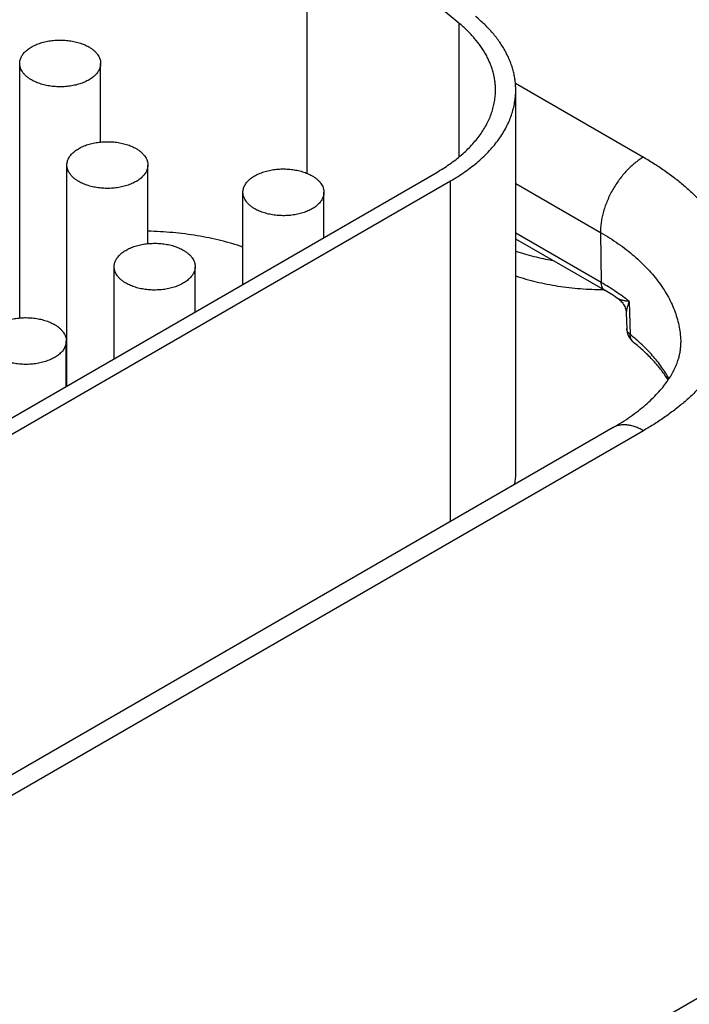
# Model space of a CAD drawing. Header units: inches. Extents: x 0 to 34, y 0 to 22.
# Tile 101 of 111: x 27.788 to 28.118, y 14.881 to 15.368. Entities that reach past the tile are written whole.
import ezdxf

# ---------------------------------------------------------------- set-up
doc = ezdxf.new("R2010")
doc.units = ezdxf.units.IN
doc.header["$LTSCALE"] = 1.87
doc.header["$MEASUREMENT"] = 0
doc.layers.get('0').update_dxf_attribs({"linetype": 'CONTINUOUS'})

msp = doc.modelspace()

# ---------------------------------------------------------------- linework, layer by layer
at = {"color": 7, "linetype": 'CONTINUOUS'}
for p, q in [((27.9294968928, 15.4279054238), (27.9294968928, 15.2917350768)), ((28.004629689, 15.3659513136), (27.9294968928, 15.4279054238)), ((28.004629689, 15.3659513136), (28.004629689, 15.2997328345)), ((27.7876301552, 15.2202322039), (27.7876301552, 15.3460025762)), ((27.8276301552, 15.3071667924), (27.8276301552, 15.3460025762)), ((28.0325482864, 15.3362075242), (28.0957961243, 15.2996890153)), ((28.0327144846, 15.1434126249), (28.0327144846, 15.3328337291)), ((27.6960813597, 15.1203236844), (27.9934251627, 15.2920062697)), ((27.810964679, 15.1866558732), (27.810964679, 15.2957848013)), ((27.850964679, 15.2569490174), (27.850964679, 15.2957848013)), ((27.7031524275, 15.1162409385), (28.0004962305, 15.2879235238)), ((28.0004962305, 15.119649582), (28.0004962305, 15.2879235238)), ((27.8979388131, 15.2368736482), (27.8979388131, 15.2823117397)), ((27.9379388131, 15.2599691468), (27.9379388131, 15.2823117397)), ((28.0327144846, 15.2866972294), (28.0745861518, 15.2625210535)), ((28.0749641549, 15.2377341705), (28.0327144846, 15.2621286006)), ((28.0768301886, 15.2337352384), (28.0327144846, 15.259207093)), ((28.0745861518, 15.2625210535), (28.0749641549, 15.2377341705)), ((27.8342992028, 15.2001289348), (27.8342992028, 15.2455670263)), ((27.8742992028, 15.2232244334), (27.8742992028, 15.2455670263)), ((28.0888116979, 15.2283750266), (28.0892583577, 15.2120333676)), ((28.0873368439, 15.2225276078), (28.0875485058, 15.2149614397)), ((27.8106595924, 15.18647972), (27.8106595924, 15.2088223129)), ((28.0807953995, 15.1660133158), (27.701079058, 14.9467698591)), ((28.0957961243, 15.1645270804), (27.7160797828, 14.9452836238)), ((28.4274092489, 15.0600026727), (28.0978974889, 14.8697467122))]:
    msp.add_line(p, q, dxfattribs=at)
msp.add_lwpolyline([(28.0833775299, 15.229676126), (28.0834968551, 15.2295952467), (28.0839851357, 15.2292331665), (28.0844492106, 15.228836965), (28.0848861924, 15.2284086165), (28.0852934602, 15.2279503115), (28.0856686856, 15.2274643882), (28.0860097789, 15.2269533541), (28.0863148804, 15.2264198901), (28.0865823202, 15.2258669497), (28.0868106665, 15.2252977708), (28.0869988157, 15.2247157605), (28.0871460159, 15.2241244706), (28.0872518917, 15.2235275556), (28.0873164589, 15.2229287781), (28.087336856, 15.2225267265)], dxfattribs=at)
for centre, radius, start, end in [((28.0172603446, 15.1303395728), 0.1193282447, 56.3524011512, 60.0522572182), ((28.0965607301, 15.2152134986), 0.0090157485, 181.6020624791, 231.4196647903), ((27.9958115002, 15.1434199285), 0.0369029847, 351.5857897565, 359.9886670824)]:
    msp.add_arc(centre, radius, start, end, dxfattribs=at)
for points, knots in [([(28.0227144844, 15.3328338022), (28.0227144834, 15.3335688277), (28.0226657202, 15.335041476), (28.0224465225, 15.337245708), (28.0220815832, 15.3394434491), (28.0215714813, 15.3416313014), (28.0209170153, 15.3438060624), (28.020119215, 15.3459645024), (28.0191792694, 15.3481035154), (28.0177250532, 15.3509517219), (28.0155456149, 15.3544521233), (28.0124152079, 15.3584819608), (28.0087643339, 15.3623589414), (28.0060577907, 15.3647737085), (28.004629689, 15.3659513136)], [0, 0, 0, 0, 0.0565493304, 0.1132629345, 0.170302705, 0.2278259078, 0.2859831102, 0.3449163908, 0.4047578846, 0.4656286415, 0.590836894, 0.7213163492, 0.8575923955, 1, 1, 1, 1]), ([(28.0327144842, 15.3328337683), (28.032714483, 15.3336422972), (28.0326608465, 15.335262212), (28.0324197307, 15.3376868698), (28.0320182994, 15.3401043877), (28.0314571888, 15.342511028), (28.0307372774, 15.3449032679), (28.0298596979, 15.3472775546), (28.0288257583, 15.3496304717), (28.0272261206, 15.3527635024), (28.0248287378, 15.3566139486), (28.0213852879, 15.3610467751), (28.0173693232, 15.3653114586), (28.0143921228, 15.3679677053), (28.0128212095, 15.3692630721)], [0, 0, 0, 0, 0.0565493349, 0.1132629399, 0.170302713, 0.2278259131, 0.2859831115, 0.3449163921, 0.4047578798, 0.4656286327, 0.5908368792, 0.7213163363, 0.8575923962, 1, 1, 1, 1]), ([(27.7876301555, 15.3460025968), (27.7876301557, 15.3462863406), (27.7876667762, 15.3468575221), (27.7878308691, 15.3477071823), (27.7881030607, 15.3485469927), (27.7884815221, 15.3493720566), (27.788963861, 15.3501779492), (27.7895471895, 15.3509603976), (27.7902281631, 15.3517153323), (27.7910029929, 15.3524388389), (27.7918674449, 15.3531271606), (27.7928168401, 15.3537767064), (27.7938460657, 15.354384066), (27.794949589, 15.35494603), (27.7961214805, 15.3554596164), (27.7973554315, 15.3559220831), (27.7986448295, 15.3563309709), (27.8004446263, 15.3568059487), (27.8027875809, 15.3572493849), (27.805676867, 15.3575367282), (27.8086079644, 15.3575779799), (27.8115182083, 15.3573722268), (27.8143453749, 15.3569238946), (27.816607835, 15.3563495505), (27.8183226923, 15.3557737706), (27.8195367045, 15.355293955), (27.8206864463, 15.3547639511), (27.8214189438, 15.3543720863), (27.8217722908, 15.3541680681)], [0, 0, 0, 0, 0.0213273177, 0.0428829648, 0.0648833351, 0.0875228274, 0.1109667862, 0.1353477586, 0.1607645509, 0.1872833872, 0.2149401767, 0.2437434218, 0.2736772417, 0.3047043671, 0.3367688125, 0.3697984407, 0.4037072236, 0.4383973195, 0.5096637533, 0.5826673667, 0.6563779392, 0.7297341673, 0.8016902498, 0.8712632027, 0.9048892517, 0.9376060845, 0.9693318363, 1, 1, 1, 1]), ([(27.8217722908, 15.3541680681), (27.8222234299, 15.3539075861), (27.8230819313, 15.3533634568), (27.8242555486, 15.3524548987), (27.8252706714, 15.3514832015), (27.8261172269, 15.3504570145), (27.8267864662, 15.3493857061), (27.8271939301, 15.3484543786), (27.8274206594, 15.3477015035), (27.8275414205, 15.3471375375), (27.8276139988, 15.3465707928), (27.827630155, 15.3461916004), (27.8276301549, 15.3460025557)], [0, 0, 0, 0, 0.1485746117, 0.2894398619, 0.4226364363, 0.5485323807, 0.6678687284, 0.7817866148, 0.8372230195, 0.8919084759, 0.9460834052, 1, 1, 1, 1]), ([(27.7934880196, 15.3378370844), (27.7930368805, 15.3380975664), (27.792178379, 15.3386416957), (27.7910047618, 15.3395502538), (27.789989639, 15.340521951), (27.7891430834, 15.341548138), (27.7884738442, 15.3426194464), (27.7880663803, 15.3435507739), (27.787839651, 15.344303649), (27.7877188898, 15.344867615), (27.7876463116, 15.3454343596), (27.7876301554, 15.3458135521), (27.7876301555, 15.3460025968)], [0, 0, 0, 0, 0.1485746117, 0.2894398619, 0.4226364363, 0.5485323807, 0.6678687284, 0.7817866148, 0.8372230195, 0.8919084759, 0.9460834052, 1, 1, 1, 1]), ([(27.8276301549, 15.3460025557), (27.8276301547, 15.3457188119), (27.8275935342, 15.3451476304), (27.8274294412, 15.3442979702), (27.8271572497, 15.3434581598), (27.8267787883, 15.3426330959), (27.8262964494, 15.3418272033), (27.8257131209, 15.3410447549), (27.8250321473, 15.3402898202), (27.8242573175, 15.3395663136), (27.8233928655, 15.3388779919), (27.8224434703, 15.3382284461), (27.8214142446, 15.3376210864), (27.8203107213, 15.3370591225), (27.8191388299, 15.3365455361), (27.8179048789, 15.3360830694), (27.8166154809, 15.3356741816), (27.814815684, 15.3351992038), (27.8124727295, 15.3347557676), (27.8095834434, 15.3344684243), (27.806652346, 15.3344271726), (27.803742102, 15.3346329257), (27.8009149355, 15.3350812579), (27.7986524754, 15.335655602), (27.7969376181, 15.3362313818), (27.7957236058, 15.3367111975), (27.7945738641, 15.3372412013), (27.7938413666, 15.3376330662), (27.7934880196, 15.3378370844)], [0, 0, 0, 0, 0.0213273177, 0.0428829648, 0.0648833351, 0.0875228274, 0.1109667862, 0.1353477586, 0.1607645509, 0.1872833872, 0.2149401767, 0.2437434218, 0.2736772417, 0.3047043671, 0.3367688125, 0.3697984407, 0.4037072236, 0.4383973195, 0.5096637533, 0.5826673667, 0.6563779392, 0.7297341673, 0.8016902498, 0.8712632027, 0.9048892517, 0.9376060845, 0.9693318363, 1, 1, 1, 1]), ([(27.9934251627, 15.2920062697), (27.9945677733, 15.2926659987), (27.9967970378, 15.2940162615), (28.0000050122, 15.2961607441), (28.0030273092, 15.298393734), (28.0058565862, 15.3007098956), (28.0084860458, 15.3031037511), (28.0109093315, 15.3055696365), (28.0131205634, 15.3081017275), (28.0151143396, 15.3106940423), (28.0168857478, 15.3133404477), (28.0184303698, 15.316034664), (28.0197442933, 15.3187702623), (28.0208241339, 15.3215406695), (28.0216670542, 15.3243391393), (28.0222707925, 15.327158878), (28.0226337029, 15.3299926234), (28.0227144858, 15.3318885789), (28.0227144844, 15.3328338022)], [0, 0, 0, 0, 0.0752336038, 0.1485598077, 0.2199569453, 0.2894200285, 0.3569633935, 0.4226218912, 0.4864523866, 0.5485351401, 0.6089749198, 0.6679017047, 0.7254708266, 0.7818623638, 0.8372795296, 0.8919460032, 0.9461021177, 1, 1, 1, 1]), ([(28.0004962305, 15.2879235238), (28.001753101, 15.288649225), (28.0042052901, 15.290134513), (28.0077340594, 15.2924934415), (28.0110585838, 15.2949497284), (28.0141707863, 15.2974975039), (28.0170631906, 15.3001307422), (28.0197288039, 15.3028432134), (28.0221611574, 15.3056285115), (28.0243543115, 15.3084800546), (28.0263028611, 15.3113910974), (28.0280019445, 15.3143547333), (28.0294472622, 15.3173638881), (28.0306350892, 15.3204113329), (28.0315623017, 15.3234896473), (28.032226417, 15.326591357), (28.032625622, 15.329708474), (28.0327144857, 15.3317940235), (28.0327144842, 15.3328337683)], [0, 0, 0, 0, 0.0752335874, 0.1485598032, 0.2199569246, 0.2894200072, 0.3569633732, 0.4226218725, 0.4864523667, 0.5485351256, 0.6089749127, 0.6679016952, 0.7254708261, 0.7818623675, 0.8372795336, 0.8919460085, 0.946102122, 1, 1, 1, 1]), ([(27.8109646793, 15.2957848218), (27.8109646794, 15.2960685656), (27.8110013, 15.2966397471), (27.8111653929, 15.2974894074), (27.8114375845, 15.2983292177), (27.8118160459, 15.2991542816), (27.8122983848, 15.2999601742), (27.8128817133, 15.3007426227), (27.8135626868, 15.3014975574), (27.8143375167, 15.3022210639), (27.8152019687, 15.3029093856), (27.8161513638, 15.3035589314), (27.8171805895, 15.3041662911), (27.8182841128, 15.304728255), (27.8194560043, 15.3052418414), (27.8206899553, 15.3057043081), (27.8219793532, 15.3061131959), (27.8237791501, 15.3065881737), (27.8261221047, 15.3070316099), (27.8290113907, 15.3073189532), (27.8319424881, 15.3073602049), (27.8348527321, 15.3071544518), (27.8376798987, 15.3067061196), (27.8399423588, 15.3061317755), (27.8416572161, 15.3055559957), (27.8428712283, 15.30507618), (27.8440209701, 15.3045461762), (27.8447534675, 15.3041543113), (27.8451068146, 15.3039502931)], [0, 0, 0, 0, 0.0213273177, 0.0428829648, 0.0648833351, 0.0875228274, 0.1109667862, 0.1353477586, 0.1607645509, 0.1872833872, 0.2149401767, 0.2437434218, 0.2736772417, 0.3047043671, 0.3367688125, 0.3697984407, 0.4037072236, 0.4383973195, 0.5096637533, 0.5826673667, 0.6563779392, 0.7297341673, 0.8016902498, 0.8712632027, 0.9048892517, 0.9376060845, 0.9693318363, 1, 1, 1, 1]), ([(27.8451068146, 15.3039502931), (27.8455579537, 15.3036898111), (27.8464164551, 15.3031456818), (27.8475900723, 15.3022371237), (27.8486051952, 15.3012654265), (27.8494517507, 15.3002392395), (27.85012099, 15.2991679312), (27.8505284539, 15.2982366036), (27.8507551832, 15.2974837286), (27.8508759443, 15.2969197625), (27.8509485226, 15.2963530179), (27.8509646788, 15.2959738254), (27.8509646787, 15.2957847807)], [0, 0, 0, 0, 0.1485746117, 0.2894398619, 0.4226364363, 0.5485323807, 0.6678687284, 0.7817866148, 0.8372230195, 0.8919084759, 0.9460834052, 1, 1, 1, 1]), ([(28.0957961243, 15.2996890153), (28.0950773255, 15.2992739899), (28.093643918, 15.2983602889), (28.0915658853, 15.2967954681), (28.0895294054, 15.2950194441), (28.0875544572, 15.2930496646), (28.0856601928, 15.2909053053), (28.0838651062, 15.2886073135), (28.0821867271, 15.2861781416), (28.080641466, 15.2836415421), (28.0792444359, 15.2810223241), (28.0780093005, 15.2783461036), (28.0769481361, 15.2756390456), (28.0760713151, 15.2729275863), (28.0753874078, 15.2702381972), (28.0749031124, 15.2675969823), (28.0746232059, 15.2650298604), (28.0745736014, 15.2633440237), (28.0745861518, 15.2625210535)], [0, 0, 0, 0, 0.0559343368, 0.1144002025, 0.1751511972, 0.2378825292, 0.3022429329, 0.3678453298, 0.4342766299, 0.5011069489, 0.5678984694, 0.6342141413, 0.6996263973, 0.7637260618, 0.8261316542, 0.886499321, 0.9445336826, 1, 1, 1, 1]), ([(28.0957961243, 15.2996890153), (28.0976874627, 15.2985969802), (28.101377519, 15.2963619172), (28.106687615, 15.2928122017), (28.1116903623, 15.2891159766), (28.1163736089, 15.2852820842), (28.1207261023, 15.2813195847), (28.1247373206, 15.277237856), (28.1283975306, 15.2730465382), (28.131697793, 15.2687555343), (28.1346299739, 15.2643749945), (28.1371867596, 15.2599153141), (28.1393616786, 15.2553871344), (28.1411491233, 15.2508013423), (28.1425443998, 15.2461690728), (28.1435437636, 15.2415016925), (28.1441444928, 15.2368107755), (28.14434492, 15.2321080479), (28.1441444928, 15.2274053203), (28.1435437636, 15.2227144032), (28.1425443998, 15.2180470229), (28.1411491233, 15.2134147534), (28.1393616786, 15.2088289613), (28.1371867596, 15.2043007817), (28.1346299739, 15.1998411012), (28.131697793, 15.1954605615), (28.1283975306, 15.1911695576), (28.1247373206, 15.1869782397), (28.1207261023, 15.182896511), (28.1163736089, 15.1789340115), (28.1116903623, 15.1751001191), (28.106687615, 15.171403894), (28.101377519, 15.1678541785), (28.0976874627, 15.1656191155), (28.0957961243, 15.1645270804)], [0, 0, 0, 0, 0.0376167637, 0.0742798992, 0.1099784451, 0.1447099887, 0.1784816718, 0.2113109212, 0.2432261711, 0.2742675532, 0.3044874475, 0.3339508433, 0.3627354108, 0.3909311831, 0.4186397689, 0.4459730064, 0.4730510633, 0.5, 0.5269489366, 0.5540269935, 0.5813602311, 0.6090688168, 0.6372645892, 0.6660491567, 0.6955125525, 0.7257324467, 0.7567738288, 0.7886890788, 0.8215183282, 0.8552900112, 0.8900215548, 0.9257201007, 0.9623832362, 1, 1, 1, 1]), ([(27.8168225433, 15.2876193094), (27.8163714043, 15.2878797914), (27.8155129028, 15.2884239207), (27.8143392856, 15.2893324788), (27.8133241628, 15.290304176), (27.8124776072, 15.291330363), (27.811808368, 15.2924016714), (27.8114009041, 15.293332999), (27.8111741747, 15.294085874), (27.8110534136, 15.29464984), (27.8109808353, 15.2952165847), (27.8109646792, 15.2955957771), (27.8109646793, 15.2957848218)], [0, 0, 0, 0, 0.1485746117, 0.2894398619, 0.4226364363, 0.5485323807, 0.6678687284, 0.7817866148, 0.8372230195, 0.8919084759, 0.9460834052, 1, 1, 1, 1]), ([(27.8509646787, 15.2957847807), (27.8509646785, 15.2955010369), (27.850928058, 15.2949298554), (27.850763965, 15.2940801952), (27.8504917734, 15.2932403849), (27.8501133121, 15.292415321), (27.8496309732, 15.2916094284), (27.8490476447, 15.2908269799), (27.8483666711, 15.2900720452), (27.8475918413, 15.2893485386), (27.8467273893, 15.2886602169), (27.8457779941, 15.2880106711), (27.8447487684, 15.2874033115), (27.8436452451, 15.2868413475), (27.8424733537, 15.2863277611), (27.8412394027, 15.2858652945), (27.8399500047, 15.2854564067), (27.8381502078, 15.2849814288), (27.8358072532, 15.2845379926), (27.8329179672, 15.2842506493), (27.8299868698, 15.2842093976), (27.8270766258, 15.2844151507), (27.8242494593, 15.2848634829), (27.8219869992, 15.285437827), (27.8202721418, 15.2860136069), (27.8190581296, 15.2864934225), (27.8179083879, 15.2870234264), (27.8171758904, 15.2874152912), (27.8168225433, 15.2876193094)], [0, 0, 0, 0, 0.0213273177, 0.0428829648, 0.0648833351, 0.0875228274, 0.1109667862, 0.1353477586, 0.1607645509, 0.1872833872, 0.2149401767, 0.2437434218, 0.2736772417, 0.3047043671, 0.3367688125, 0.3697984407, 0.4037072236, 0.4383973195, 0.5096637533, 0.5826673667, 0.6563779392, 0.7297341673, 0.8016902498, 0.8712632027, 0.9048892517, 0.9376060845, 0.9693318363, 1, 1, 1, 1]), ([(27.8979388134, 15.2823117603), (27.8979388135, 15.282595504), (27.8979754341, 15.2831666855), (27.898139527, 15.2840163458), (27.8984117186, 15.2848561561), (27.89879018, 15.28568122), (27.8992725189, 15.2864871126), (27.8998558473, 15.2872695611), (27.9005368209, 15.2880244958), (27.9013116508, 15.2887480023), (27.9021761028, 15.289436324), (27.9031254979, 15.2900858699), (27.9041547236, 15.2906932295), (27.9052582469, 15.2912551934), (27.9064301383, 15.2917687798), (27.9076640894, 15.2922312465), (27.9089534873, 15.2926401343), (27.9107532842, 15.2931151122), (27.9130962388, 15.2935585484), (27.9159855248, 15.2938458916), (27.9189166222, 15.2938871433), (27.9218268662, 15.2936813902), (27.9246540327, 15.2932330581), (27.9269164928, 15.292658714), (27.9286313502, 15.2920829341), (27.9298453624, 15.2916031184), (27.9309951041, 15.2910731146), (27.9317276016, 15.2906812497), (27.9320809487, 15.2904772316)], [0, 0, 0, 0, 0.0213273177, 0.0428829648, 0.0648833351, 0.0875228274, 0.1109667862, 0.1353477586, 0.1607645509, 0.1872833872, 0.2149401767, 0.2437434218, 0.2736772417, 0.3047043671, 0.3367688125, 0.3697984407, 0.4037072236, 0.4383973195, 0.5096637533, 0.5826673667, 0.6563779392, 0.7297341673, 0.8016902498, 0.8712632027, 0.9048892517, 0.9376060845, 0.9693318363, 1, 1, 1, 1]), ([(27.9320809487, 15.2904772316), (27.9325320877, 15.2902167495), (27.9333905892, 15.2896726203), (27.9345642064, 15.2887640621), (27.9355793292, 15.2877923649), (27.9364258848, 15.2867661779), (27.9370951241, 15.2856948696), (27.937502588, 15.284763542), (27.9377293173, 15.284010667), (27.9378500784, 15.283446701), (27.9379226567, 15.2828799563), (27.9379388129, 15.2825007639), (27.9379388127, 15.2823117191)], [0, 0, 0, 0, 0.1485746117, 0.2894398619, 0.4226364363, 0.5485323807, 0.6678687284, 0.7817866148, 0.8372230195, 0.8919084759, 0.9460834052, 1, 1, 1, 1]), ([(27.9037966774, 15.2741462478), (27.9033455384, 15.2744067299), (27.9024870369, 15.2749508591), (27.9013134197, 15.2758594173), (27.9002982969, 15.2768311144), (27.8994517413, 15.2778573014), (27.898782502, 15.2789286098), (27.8983750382, 15.2798599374), (27.8981483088, 15.2806128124), (27.8980275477, 15.2811767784), (27.8979549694, 15.2817435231), (27.8979388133, 15.2821227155), (27.8979388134, 15.2823117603)], [0, 0, 0, 0, 0.1485746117, 0.2894398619, 0.4226364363, 0.5485323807, 0.6678687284, 0.7817866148, 0.8372230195, 0.8919084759, 0.9460834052, 1, 1, 1, 1]), ([(27.9379388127, 15.2823117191), (27.9379388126, 15.2820279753), (27.937902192, 15.2814567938), (27.9377380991, 15.2806071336), (27.9374659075, 15.2797673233), (27.9370874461, 15.2789422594), (27.9366051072, 15.2781363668), (27.9360217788, 15.2773539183), (27.9353408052, 15.2765989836), (27.9345659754, 15.2758754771), (27.9337015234, 15.2751871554), (27.9327521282, 15.2745376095), (27.9317229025, 15.2739302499), (27.9306193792, 15.2733682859), (27.9294474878, 15.2728546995), (27.9282135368, 15.2723922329), (27.9269241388, 15.2719833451), (27.9251243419, 15.2715083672), (27.9227813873, 15.271064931), (27.9198921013, 15.2707775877), (27.9169610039, 15.270736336), (27.9140507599, 15.2709420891), (27.9112235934, 15.2713904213), (27.9089611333, 15.2719647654), (27.9072462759, 15.2725405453), (27.9060322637, 15.2730203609), (27.904882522, 15.2735503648), (27.9041500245, 15.2739422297), (27.9037966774, 15.2741462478)], [0, 0, 0, 0, 0.0213273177, 0.0428829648, 0.0648833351, 0.0875228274, 0.1109667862, 0.1353477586, 0.1607645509, 0.1872833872, 0.2149401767, 0.2437434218, 0.2736772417, 0.3047043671, 0.3367688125, 0.3697984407, 0.4037072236, 0.4383973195, 0.5096637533, 0.5826673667, 0.6563779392, 0.7297341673, 0.8016902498, 0.8712632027, 0.9048892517, 0.9376060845, 0.9693318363, 1, 1, 1, 1]), ([(27.8979474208, 15.2552474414), (27.8961508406, 15.2558522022), (27.8924961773, 15.2569949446), (27.8868999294, 15.2584950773), (27.8811541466, 15.2597932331), (27.8752807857, 15.2608844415), (27.8693021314, 15.2617645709), (27.8632408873, 15.2624302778), (27.8571201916, 15.2628790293), (27.8530199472, 15.2630322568), (27.8509652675, 15.2630724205)], [0, 0, 0, 0, 0.1189522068, 0.2401975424, 0.3634722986, 0.4884953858, 0.6149712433, 0.7425925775, 0.8710430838, 1, 1, 1, 1]), ([(28.0745861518, 15.2625210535), (28.0761107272, 15.2616407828), (28.0790863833, 15.2598397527), (28.0833715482, 15.2569817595), (28.0874131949, 15.2540073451), (28.0912018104, 15.2509234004), (28.0947285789, 15.2477369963), (28.0979852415, 15.2444554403), (28.1009641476, 15.2410862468), (28.1036582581, 15.2376371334), (28.1060611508, 15.2341160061), (28.1081670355, 15.2305309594), (28.1099707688, 15.2268902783), (28.1114678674, 15.223202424), (28.1126545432, 15.2194760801), (28.1135277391, 15.2157199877), (28.1140851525, 15.2119434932), (28.1142454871, 15.2094140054), (28.1142724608, 15.2081524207)], [0, 0, 0, 0, 0.0750824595, 0.1482921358, 0.2196076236, 0.2890234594, 0.3565524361, 0.4222267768, 0.4860995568, 0.5482460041, 0.608764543, 0.6677775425, 0.7254315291, 0.7818967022, 0.8373656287, 0.8920509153, 0.9461818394, 1, 1, 1, 1]), ([(27.8342992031, 15.2455670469), (27.8342992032, 15.2458507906), (27.8343358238, 15.2464219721), (27.8344999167, 15.2472716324), (27.8347721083, 15.2481114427), (27.8351505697, 15.2489365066), (27.8356329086, 15.2497423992), (27.836216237, 15.2505248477), (27.8368972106, 15.2512797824), (27.8376720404, 15.2520032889), (27.8385364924, 15.2526916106), (27.8394858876, 15.2533411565), (27.8405151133, 15.2539485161), (27.8416186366, 15.25451048), (27.842790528, 15.2550240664), (27.8440244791, 15.2554865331), (27.845313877, 15.2558954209), (27.8471136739, 15.2563703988), (27.8494566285, 15.256813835), (27.8523459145, 15.2571011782), (27.8552770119, 15.2571424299), (27.8581872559, 15.2569366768), (27.8610144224, 15.2564883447), (27.8632768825, 15.2559140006), (27.8649917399, 15.2553382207), (27.8662057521, 15.254858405), (27.8673554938, 15.2543284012), (27.8680879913, 15.2539365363), (27.8684413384, 15.2537325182)], [0, 0, 0, 0, 0.0213273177, 0.0428829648, 0.0648833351, 0.0875228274, 0.1109667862, 0.1353477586, 0.1607645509, 0.1872833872, 0.2149401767, 0.2437434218, 0.2736772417, 0.3047043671, 0.3367688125, 0.3697984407, 0.4037072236, 0.4383973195, 0.5096637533, 0.5826673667, 0.6563779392, 0.7297341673, 0.8016902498, 0.8712632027, 0.9048892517, 0.9376060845, 0.9693318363, 1, 1, 1, 1]), ([(27.8684413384, 15.2537325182), (27.8688924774, 15.2534720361), (27.8697509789, 15.2529279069), (27.8709245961, 15.2520193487), (27.8719397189, 15.2510476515), (27.8727862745, 15.2500214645), (27.8734555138, 15.2489501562), (27.8738629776, 15.2480188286), (27.874089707, 15.2472659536), (27.8742104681, 15.2467019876), (27.8742830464, 15.2461352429), (27.8742992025, 15.2457560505), (27.8742992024, 15.2455670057)], [0, 0, 0, 0, 0.1485746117, 0.2894398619, 0.4226364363, 0.5485323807, 0.6678687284, 0.7817866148, 0.8372230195, 0.8919084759, 0.9460834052, 1, 1, 1, 1]), ([(28.0327063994, 15.2532285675), (28.0341576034, 15.2527466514), (28.03710535, 15.2518322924), (28.0431577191, 15.2502034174), (28.0477988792, 15.2492257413), (28.0509326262, 15.2486769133)], [0, 0, 0, 0, 0.244006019, 0.4923311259, 1, 1, 1, 1]), ([(27.8401570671, 15.2374015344), (27.8397059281, 15.2376620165), (27.8388474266, 15.2382061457), (27.8376738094, 15.2391147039), (27.8366586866, 15.240086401), (27.835812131, 15.241112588), (27.8351428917, 15.2421838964), (27.8347354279, 15.243115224), (27.8345086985, 15.243868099), (27.8343879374, 15.244432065), (27.8343153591, 15.2449988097), (27.834299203, 15.2453780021), (27.8342992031, 15.2455670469)], [0, 0, 0, 0, 0.1485746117, 0.2894398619, 0.4226364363, 0.5485323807, 0.6678687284, 0.7817866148, 0.8372230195, 0.8919084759, 0.9460834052, 1, 1, 1, 1]), ([(27.8742992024, 15.2455670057), (27.8742992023, 15.245283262), (27.8742625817, 15.2447120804), (27.8740984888, 15.2438624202), (27.8738262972, 15.2430226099), (27.8734478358, 15.242197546), (27.8729654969, 15.2413916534), (27.8723821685, 15.2406092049), (27.8717011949, 15.2398542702), (27.8709263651, 15.2391307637), (27.8700619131, 15.238442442), (27.8691125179, 15.2377928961), (27.8680832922, 15.2371855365), (27.8669797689, 15.2366235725), (27.8658078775, 15.2361099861), (27.8645739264, 15.2356475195), (27.8632845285, 15.2352386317), (27.8614847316, 15.2347636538), (27.859141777, 15.2343202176), (27.856252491, 15.2340328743), (27.8533213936, 15.2339916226), (27.8504111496, 15.2341973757), (27.8475839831, 15.2346457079), (27.845321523, 15.235220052), (27.8436066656, 15.2357958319), (27.8423926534, 15.2362756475), (27.8412429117, 15.2368056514), (27.8405104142, 15.2371975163), (27.8401570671, 15.2374015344)], [0, 0, 0, 0, 0.0213273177, 0.0428829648, 0.0648833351, 0.0875228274, 0.1109667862, 0.1353477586, 0.1607645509, 0.1872833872, 0.2149401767, 0.2437434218, 0.2736772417, 0.3047043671, 0.3367688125, 0.3697984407, 0.4037072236, 0.4383973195, 0.5096637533, 0.5826673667, 0.6563779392, 0.7297341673, 0.8016902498, 0.8712632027, 0.9048892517, 0.9376060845, 0.9693318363, 1, 1, 1, 1]), ([(28.0327063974, 15.240981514), (28.0343583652, 15.2404329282), (28.0377204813, 15.2394001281), (28.0428707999, 15.2380564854), (28.0481605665, 15.2369074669), (28.0535676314, 15.2359578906), (28.0590695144, 15.2352116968), (28.0646433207, 15.2346719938), (28.0702657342, 15.2343410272), (28.0740289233, 15.2342605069), (28.0759132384, 15.2342553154)], [0, 0, 0, 0, 0.1189381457, 0.2402329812, 0.3635928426, 0.4887068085, 0.6152481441, 0.7428775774, 0.8712464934, 1, 1, 1, 1]), ([(28.0888116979, 15.2283750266), (28.086674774, 15.2300723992), (28.0821659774, 15.233362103), (28.0774288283, 15.236311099), (28.0749641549, 15.2377341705)], [0, 0, 0, 0, 0.48950753, 1, 1, 1, 1]), ([(28.0768301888, 15.2337352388), (28.076685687, 15.2338186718), (28.0764076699, 15.2340118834), (28.076039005, 15.2343706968), (28.0757203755, 15.2347957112), (28.0754546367, 15.2352823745), (28.0752437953, 15.23582593), (28.0750894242, 15.2364213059), (28.0749926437, 15.237063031), (28.0749676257, 15.2375065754), (28.0749641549, 15.2377341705)], [0, 0, 0, 0, 0.1085274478, 0.2190128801, 0.3332446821, 0.4527140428, 0.5785476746, 0.7114953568, 0.8519515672, 1, 1, 1, 1]), ([(28.0888116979, 15.2283750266), (28.0882553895, 15.2284301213), (28.0874413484, 15.2285272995), (28.0863898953, 15.2287015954), (28.0856667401, 15.2288470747), (28.0850971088, 15.2289869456), (28.0846702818, 15.2291113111), (28.084372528, 15.2292088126), (28.0840926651, 15.2293127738), (28.0838325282, 15.2294236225), (28.0835943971, 15.2295421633), (28.0834467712, 15.2296299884), (28.0833778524, 15.2296758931)], [0, 0, 0, 0, 0.2980549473, 0.4368396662, 0.5681616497, 0.6912550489, 0.7494260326, 0.8051600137, 0.858265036, 0.9085546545, 0.9558501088, 1, 1, 1, 1]), ([(28.0888116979, 15.2283750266), (28.0885866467, 15.2278468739), (28.0882774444, 15.2270589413), (28.0879313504, 15.2260082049), (28.0877168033, 15.225257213), (28.0875449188, 15.2245311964), (28.087419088, 15.2238335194), (28.0873438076, 15.2231687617), (28.0873310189, 15.2227361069), (28.0873368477, 15.2225273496)], [0, 0, 0, 0, 0.2837329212, 0.4179034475, 0.5466332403, 0.6696164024, 0.7864888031, 0.8967877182, 1, 1, 1, 1]), ([(27.7706595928, 15.2088223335), (27.7706595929, 15.2091060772), (27.7706962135, 15.2096772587), (27.7708603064, 15.210526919), (27.771132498, 15.2113667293), (27.7715109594, 15.2121917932), (27.7719932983, 15.2129976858), (27.7725766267, 15.2137801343), (27.7732576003, 15.214535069), (27.7740324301, 15.2152585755), (27.7748968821, 15.2159468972), (27.7758462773, 15.2165964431), (27.776875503, 15.2172038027), (27.7779790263, 15.2177657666), (27.7791509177, 15.218279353), (27.7803848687, 15.2187418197), (27.7816742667, 15.2191507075), (27.7834740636, 15.2196256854), (27.7858170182, 15.2200691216), (27.7887063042, 15.2203564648), (27.7916374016, 15.2203977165), (27.7945476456, 15.2201919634), (27.7973748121, 15.2197436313), (27.7996372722, 15.2191692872), (27.8013521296, 15.2185935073), (27.8025661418, 15.2181136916), (27.8037158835, 15.2175836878), (27.804448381, 15.2171918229), (27.8048017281, 15.2169878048)], [0, 0, 0, 0, 0.0213273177, 0.0428829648, 0.0648833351, 0.0875228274, 0.1109667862, 0.1353477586, 0.1607645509, 0.1872833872, 0.2149401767, 0.2437434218, 0.2736772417, 0.3047043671, 0.3367688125, 0.3697984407, 0.4037072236, 0.4383973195, 0.5096637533, 0.5826673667, 0.6563779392, 0.7297341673, 0.8016902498, 0.8712632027, 0.9048892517, 0.9376060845, 0.9693318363, 1, 1, 1, 1]), ([(27.8048017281, 15.2169878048), (27.8052528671, 15.2167273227), (27.8061113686, 15.2161831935), (27.8072849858, 15.2152746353), (27.8083001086, 15.2143029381), (27.8091466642, 15.2132767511), (27.8098159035, 15.2122054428), (27.8102233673, 15.2112741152), (27.8104500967, 15.2105212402), (27.8105708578, 15.2099572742), (27.8106434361, 15.2093905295), (27.8106595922, 15.2090113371), (27.8106595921, 15.2088222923)], [0, 0, 0, 0, 0.1485746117, 0.2894398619, 0.4226364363, 0.5485323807, 0.6678687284, 0.7817866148, 0.8372230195, 0.8919084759, 0.9460834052, 1, 1, 1, 1]), ([(28.0892583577, 15.2120333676), (28.089001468, 15.2122330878), (28.0886450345, 15.2125562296), (28.0882476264, 15.2130385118), (28.0880041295, 15.2134055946), (28.0878104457, 15.2137836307), (28.0876678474, 15.2141705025), (28.0875773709, 15.2145637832), (28.0875522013, 15.2148293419), (28.0875485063, 15.2149614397)], [0, 0, 0, 0, 0.2787120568, 0.4092871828, 0.5345595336, 0.6552577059, 0.7723067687, 0.8868085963, 1, 1, 1, 1]), ([(28.0909383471, 15.2081656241), (28.0908071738, 15.2082702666), (28.0905568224, 15.2084976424), (28.0902252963, 15.208886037), (28.0899393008, 15.2093195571), (28.0897009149, 15.2097948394), (28.0895116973, 15.2103084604), (28.0893233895, 15.2110518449), (28.089265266, 15.2116373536), (28.0892583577, 15.2120333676)], [0, 0, 0, 0, 0.1155881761, 0.2322204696, 0.3508844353, 0.4724623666, 0.5976957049, 0.7271645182, 1, 1, 1, 1]), ([(28.1084682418, 15.1902299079), (28.1079142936, 15.1912125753), (28.1067378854, 15.1931665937), (28.1041213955, 15.1970210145), (28.1011401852, 15.2007416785), (28.0978364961, 15.2043133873), (28.0942145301, 15.2078867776), (28.091290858, 15.2104119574), (28.0892583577, 15.2120333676)], [0, 0, 0, 0, 0.1157749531, 0.2339375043, 0.4779509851, 0.6041180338, 0.7331538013, 1, 1, 1, 1]), ([(27.8106595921, 15.2088222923), (27.810659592, 15.2085385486), (27.8106229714, 15.207967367), (27.8104588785, 15.2071177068), (27.8101866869, 15.2062778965), (27.8098082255, 15.2054528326), (27.8093258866, 15.20464694), (27.8087425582, 15.2038644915), (27.8080615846, 15.2031095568), (27.8072867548, 15.2023860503), (27.8064223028, 15.2016977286), (27.8054729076, 15.2010481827), (27.8044436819, 15.2004408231), (27.8033401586, 15.1998788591), (27.8021682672, 15.1993652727), (27.8009343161, 15.1989028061), (27.7996449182, 15.1984939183), (27.7978451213, 15.1980189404), (27.7955021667, 15.1975755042), (27.7926128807, 15.197288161), (27.7896817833, 15.1972469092), (27.7867715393, 15.1974526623), (27.7839443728, 15.1979009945), (27.7816819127, 15.1984753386), (27.7799670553, 15.1990511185), (27.7787530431, 15.1995309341), (27.7776033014, 15.200060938), (27.7768708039, 15.2004528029), (27.7765174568, 15.200656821)], [0, 0, 0, 0, 0.0213273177, 0.0428829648, 0.0648833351, 0.0875228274, 0.1109667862, 0.1353477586, 0.1607645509, 0.1872833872, 0.2149401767, 0.2437434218, 0.2736772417, 0.3047043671, 0.3367688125, 0.3697984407, 0.4037072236, 0.4383973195, 0.5096637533, 0.5826673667, 0.6563779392, 0.7297341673, 0.8016902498, 0.8712632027, 0.9048892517, 0.9376060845, 0.9693318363, 1, 1, 1, 1]), ([(28.0807953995, 15.1660133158), (28.082311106, 15.1668884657), (28.0852430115, 15.1686636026), (28.0894217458, 15.171456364), (28.0932768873, 15.1743052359), (28.0967978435, 15.1771902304), (28.0999769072, 15.1800900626), (28.1028097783, 15.1829824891), (28.105296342, 15.1858450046), (28.1074412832, 15.1886559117), (28.1092545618, 15.1913956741), (28.1107514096, 15.1940486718), (28.1119517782, 15.1966050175), (28.1128789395, 15.1990623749), (28.1135574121, 15.2014269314), (28.113938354, 15.2033522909), (28.114135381, 15.2048541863), (28.1142635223, 15.2063219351), (28.1142880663, 15.2074225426), (28.1142724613, 15.2081524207)], [0, 0, 0, 0, 0.0933991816, 0.1828339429, 0.2681224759, 0.349102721, 0.4256393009, 0.4976330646, 0.5650335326, 0.6278533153, 0.6861856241, 0.7402210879, 0.7902649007, 0.8367479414, 0.8802303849, 0.9213938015, 0.9413488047, 0.9610415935, 1, 1, 1, 1]), ([(28.1080090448, 15.1895311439), (28.1069819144, 15.1911877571), (28.1046946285, 15.1944859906), (28.1014237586, 15.1983783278), (28.0985045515, 15.2014382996), (28.0952986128, 15.2045348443), (28.0927249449, 15.2067403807), (28.0909383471, 15.2081656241)], [0, 0, 0, 0, 0.2303284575, 0.4734240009, 0.599988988, 0.7299385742, 1, 1, 1, 1]), ([(28.0957961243, 15.1645270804), (28.0951193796, 15.1649178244), (28.0937686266, 15.1656250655), (28.0917081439, 15.1664683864), (28.0896844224, 15.1670584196), (28.0877166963, 15.1673886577), (28.0861193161, 15.1674441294), (28.0848946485, 15.1673510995), (28.0840128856, 15.1672161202), (28.0831594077, 15.1670153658), (28.0823362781, 15.1667492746), (28.0815456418, 15.1664185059), (28.0810409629, 15.1661551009), (28.0807953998, 15.1660133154)], [0, 0, 0, 0, 0.1485684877, 0.2894269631, 0.4226152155, 0.5485014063, 0.667826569, 0.7254095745, 0.7818142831, 0.8372440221, 0.8919226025, 0.9460905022, 1, 1, 1, 1])]:
    msp.add_open_spline(points, degree=3, knots=knots, dxfattribs=at)

doc.saveas('drawing.dxf')
